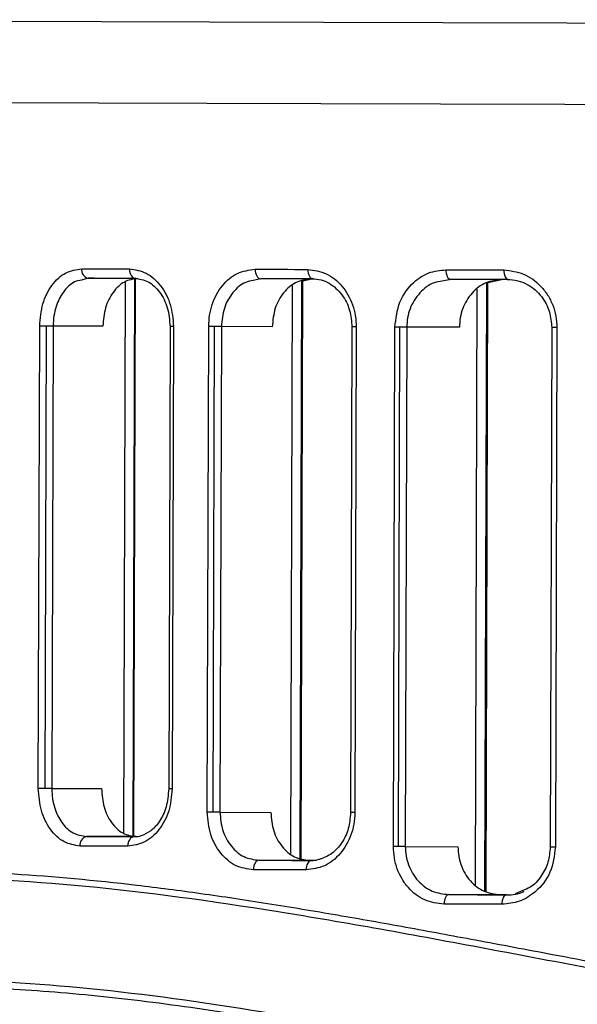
# Model space of a CAD drawing. Header units: millimetres. Extents: x -262 to 35, y 69 to 330.
# Tile 6 of 25: x -242 to -225, y 159 to 190. Entities that reach past the tile are written whole.
import ezdxf

# ---------------------------------------------------------------- set-up
doc = ezdxf.new("R2010")
doc.units = ezdxf.units.MM

msp = doc.modelspace()

# ---------------------------------------------------------------- linework, layer by layer
at = {"color": 7, "linetype": 'Continuous', "lineweight": 25}
for p, q in [((-240.134, 181.578), (-240.345, 181.522)), ((-240.134, 181.578), (-238.659, 181.574)), ((-239.017, 164.2), (-238.968, 181.469)), ((-238.725, 164.106), (-238.674, 181.574)), ((-238.697, 164.095), (-238.647, 181.571)), ((-234.724, 181.562), (-234.961, 181.507)), ((-233.785, 163.561), (-233.733, 181.349)), ((-233.492, 163.42), (-233.44, 181.488)), ((-233.462, 163.413), (-233.41, 181.496)), ((-233.41, 181.494), (-233.119, 181.564)), ((-228.772, 181.545), (-229.034, 181.491)), ((-227.698, 162.38), (-227.643, 181.437)), ((-227.665, 162.373), (-227.61, 181.444)), ((-227.61, 181.443), (-227.129, 181.547)), ((-227.99, 162.584), (-227.937, 181.234)), ((-241.695, 165.601), (-241.653, 180.083)), ((-241.485, 165.601), (-241.444, 180.082)), ((-241.231, 180.081), (-241.273, 165.6)), ((-239.672, 180.077), (-241.231, 180.081)), ((-237.567, 180.071), (-237.609, 165.589)), ((-237.458, 180.07), (-237.499, 165.589)), ((-236.4, 164.858), (-236.356, 180.067)), ((-236.214, 164.857), (-236.17, 180.067)), ((-235.958, 180.066), (-236.002, 164.857)), ((-234.364, 180.061), (-235.958, 180.066)), ((-231.867, 180.054), (-231.91, 164.845)), ((-231.731, 180.054), (-231.775, 164.844)), ((-230.567, 163.783), (-230.52, 180.05)), ((-230.407, 163.782), (-230.361, 180.05)), ((-230.149, 180.049), (-230.195, 163.782)), ((-228.499, 180.044), (-230.149, 180.049)), ((-225.606, 180.036), (-225.653, 163.769)), ((-225.443, 180.035), (-225.49, 163.768)), ((-241.273, 165.6), (-239.714, 165.596)), ((-236.002, 164.857), (-234.408, 164.852)), ((-238.627, 164.093), (-240.184, 164.097)), ((-230.195, 163.782), (-228.546, 163.777)), ((-233.203, 163.349), (-234.777, 163.353)), ((-233.058, 163.348), (-233.203, 163.349)), ((-227.218, 162.273), (-228.828, 162.278)), ((-227.024, 162.273), (-227.218, 162.273)), ((-226.512, 162.405), (-226.748, 162.299))]:
    msp.add_line(p, q, dxfattribs=at)
at = {"color": 7, "linetype": 'Continuous', "lineweight": 25, "flags": 128}
for points in [[(-221.108, 189.557), (-225.131, 189.569), (-229.02, 189.58), (-232.758, 189.591), (-236.328, 189.601), (-239.714, 189.611), (-242.902, 189.621), (-245.876, 189.629), (-248.624, 189.638), (-251.133, 189.645), (-253.392, 189.652), (-255.391, 189.658), (-257.122, 189.663), (-258.576, 189.667), (-259.746, 189.671), (-260.628, 189.674), (-261.218, 189.676), (-261.513, 189.677), (-261.55, 189.677)], [(-261.69, 187.143), (-261.653, 187.143), (-261.358, 187.142), (-260.767, 187.14), (-259.883, 187.137), (-258.71, 187.133), (-257.253, 187.129), (-255.519, 187.124), (-253.516, 187.118), (-251.252, 187.111), (-248.738, 187.104), (-245.985, 187.095), (-243.004, 187.087), (-239.811, 187.077), (-236.418, 187.067), (-232.84, 187.057), (-229.095, 187.046), (-225.198, 187.035), (-221.168, 187.023)], [(-261.69, 187.143), (-261.653, 187.143), (-261.358, 187.142), (-260.767, 187.14), (-259.883, 187.137), (-258.71, 187.133), (-257.253, 187.129), (-255.519, 187.124), (-253.516, 187.118), (-251.252, 187.111), (-248.738, 187.104), (-245.985, 187.095), (-243.004, 187.087), (-239.811, 187.077), (-236.418, 187.067), (-232.84, 187.057), (-229.095, 187.046), (-225.198, 187.035), (-221.168, 187.023)], [(-240.336, 181.879), (-240.151, 181.878), (-239.966, 181.878), (-239.779, 181.877), (-239.592, 181.877), (-239.405, 181.876), (-239.216, 181.875), (-239.027, 181.875), (-238.838, 181.874)], [(-238.838, 181.874), (-238.834, 181.816), (-238.823, 181.76), (-238.805, 181.708), (-238.781, 181.662), (-238.751, 181.625), (-238.717, 181.597), (-238.68, 181.58), (-238.642, 181.574)], [(-234.902, 181.863), (-234.698, 181.862), (-234.493, 181.862), (-234.287, 181.861), (-234.081, 181.86), (-233.874, 181.86), (-233.667, 181.859), (-233.459, 181.859), (-233.251, 181.858)], [(-234.902, 181.863), (-234.899, 181.804), (-234.889, 181.748), (-234.873, 181.696), (-234.85, 181.651), (-234.823, 181.613), (-234.793, 181.585), (-234.759, 181.568), (-234.724, 181.562)], [(-233.251, 181.858), (-233.248, 181.8), (-233.238, 181.743), (-233.222, 181.691), (-233.201, 181.646), (-233.175, 181.608), (-233.146, 181.581), (-233.114, 181.563), (-233.08, 181.558)], [(-228.924, 181.845), (-228.699, 181.845), (-228.473, 181.844), (-228.248, 181.843), (-228.021, 181.843), (-227.794, 181.842), (-227.567, 181.841), (-227.339, 181.841), (-227.111, 181.84)], [(-228.924, 181.845), (-228.921, 181.787), (-228.912, 181.731), (-228.898, 181.679), (-228.88, 181.633), (-228.857, 181.596), (-228.831, 181.568), (-228.802, 181.551), (-228.772, 181.545)], [(-227.111, 181.84), (-227.108, 181.782), (-227.1, 181.725), (-227.087, 181.673), (-227.069, 181.628), (-227.048, 181.591), (-227.023, 181.563), (-226.996, 181.546), (-226.968, 181.54)], [(-238.642, 181.574), (-238.831, 181.574), (-239.019, 181.575), (-239.206, 181.575), (-239.393, 181.576), (-239.579, 181.577), (-239.764, 181.577), (-239.949, 181.578), (-240.134, 181.578)], [(-233.08, 181.558), (-233.288, 181.558), (-233.495, 181.559), (-233.701, 181.559), (-233.907, 181.56), (-234.112, 181.561), (-234.317, 181.561), (-234.521, 181.562), (-234.724, 181.562)], [(-226.968, 181.54), (-227.195, 181.54), (-227.422, 181.541), (-227.648, 181.542), (-227.874, 181.542), (-228.099, 181.543), (-228.324, 181.544), (-228.549, 181.544), (-228.772, 181.545)], [(-241.444, 180.082), (-241.473, 180.082), (-241.501, 180.082), (-241.529, 180.082), (-241.557, 180.082), (-241.583, 180.082), (-241.608, 180.083), (-241.631, 180.083), (-241.653, 180.083)], [(-241.231, 180.081), (-241.253, 180.081), (-241.277, 180.082), (-241.302, 180.082), (-241.329, 180.082), (-241.357, 180.082), (-241.385, 180.082), (-241.414, 180.082), (-241.444, 180.082)], [(-237.458, 180.07), (-237.502, 180.07), (-237.535, 180.071), (-237.557, 180.071), (-237.567, 180.071), (-237.567, 180.071)], [(-236.17, 180.067), (-236.195, 180.067), (-236.22, 180.067), (-236.245, 180.067), (-236.269, 180.067), (-236.292, 180.067), (-236.314, 180.067), (-236.336, 180.067), (-236.356, 180.067)], [(-235.958, 180.066), (-235.98, 180.066), (-236.004, 180.066), (-236.029, 180.066), (-236.056, 180.066), (-236.083, 180.066), (-236.112, 180.066), (-236.141, 180.066), (-236.17, 180.067)], [(-231.731, 180.054), (-231.782, 180.054), (-231.823, 180.054), (-231.851, 180.054), (-231.865, 180.054), (-231.867, 180.054)], [(-230.361, 180.05), (-230.382, 180.05), (-230.402, 180.05), (-230.423, 180.05), (-230.443, 180.05), (-230.463, 180.05), (-230.483, 180.05), (-230.502, 180.05), (-230.52, 180.05)], [(-230.149, 180.049), (-230.17, 180.049), (-230.194, 180.049), (-230.219, 180.049), (-230.246, 180.049), (-230.274, 180.049), (-230.302, 180.049), (-230.331, 180.05), (-230.361, 180.05)], [(-225.443, 180.035), (-225.501, 180.035), (-225.549, 180.036), (-225.584, 180.036), (-225.603, 180.036), (-225.606, 180.036)], [(-241.485, 165.601), (-241.514, 165.601), (-241.543, 165.601), (-241.571, 165.601), (-241.598, 165.601), (-241.625, 165.601), (-241.65, 165.601), (-241.673, 165.601), (-241.695, 165.601)], [(-241.273, 165.6), (-241.295, 165.6), (-241.319, 165.6), (-241.344, 165.6), (-241.371, 165.601), (-241.398, 165.601), (-241.427, 165.601), (-241.456, 165.601), (-241.485, 165.601)], [(-237.499, 165.589), (-237.543, 165.589), (-237.577, 165.589), (-237.599, 165.589), (-237.609, 165.589), (-237.609, 165.589)], [(-236.214, 164.857), (-236.239, 164.857), (-236.264, 164.857), (-236.288, 164.857), (-236.312, 164.857), (-236.336, 164.858), (-236.358, 164.858), (-236.379, 164.858), (-236.4, 164.858)], [(-236.002, 164.857), (-236.024, 164.857), (-236.047, 164.857), (-236.073, 164.857), (-236.099, 164.857), (-236.127, 164.857), (-236.156, 164.857), (-236.185, 164.857), (-236.214, 164.857)], [(-231.775, 164.844), (-231.826, 164.844), (-231.867, 164.845), (-231.895, 164.845), (-231.909, 164.845), (-231.91, 164.845)], [(-240.184, 164.097), (-240, 164.096), (-239.815, 164.096), (-239.629, 164.095), (-239.443, 164.095), (-239.256, 164.094), (-239.069, 164.094), (-238.881, 164.093), (-238.692, 164.093)], [(-238.692, 164.093), (-238.731, 164.087), (-238.768, 164.07), (-238.802, 164.042), (-238.832, 164.005), (-238.856, 163.96), (-238.875, 163.908), (-238.886, 163.852), (-238.89, 163.793)], [(-238.89, 163.793), (-239.08, 163.794), (-239.268, 163.794), (-239.457, 163.795), (-239.644, 163.795), (-239.831, 163.796), (-240.018, 163.797), (-240.203, 163.797), (-240.388, 163.798)], [(-230.407, 163.782), (-230.428, 163.782), (-230.449, 163.783), (-230.47, 163.783), (-230.49, 163.783), (-230.51, 163.783), (-230.53, 163.783), (-230.549, 163.783), (-230.567, 163.783)], [(-230.195, 163.782), (-230.217, 163.782), (-230.241, 163.782), (-230.266, 163.782), (-230.293, 163.782), (-230.32, 163.782), (-230.349, 163.782), (-230.378, 163.782), (-230.407, 163.782)], [(-225.49, 163.768), (-225.548, 163.768), (-225.596, 163.768), (-225.63, 163.768), (-225.65, 163.769), (-225.653, 163.769)], [(-234.777, 163.353), (-234.811, 163.347), (-234.845, 163.33), (-234.876, 163.303), (-234.903, 163.266), (-234.926, 163.22), (-234.943, 163.168), (-234.953, 163.112), (-234.956, 163.054)], [(-234.777, 163.353), (-234.573, 163.352), (-234.369, 163.352), (-234.164, 163.351), (-233.959, 163.351), (-233.753, 163.35), (-233.547, 163.349), (-233.34, 163.349), (-233.133, 163.348)], [(-233.133, 163.348), (-233.166, 163.343), (-233.198, 163.326), (-233.228, 163.298), (-233.254, 163.261), (-233.276, 163.215), (-233.292, 163.163), (-233.302, 163.107), (-233.305, 163.049)], [(-233.305, 163.049), (-233.513, 163.049), (-233.721, 163.05), (-233.929, 163.051), (-234.135, 163.051), (-234.341, 163.052), (-234.547, 163.052), (-234.752, 163.053), (-234.956, 163.054)], [(-228.828, 162.278), (-228.858, 162.272), (-228.886, 162.255), (-228.912, 162.227), (-228.936, 162.19), (-228.955, 162.145), (-228.969, 162.093), (-228.978, 162.037), (-228.981, 161.978)], [(-228.828, 162.278), (-228.604, 162.277), (-228.38, 162.276), (-228.155, 162.276), (-227.93, 162.275), (-227.704, 162.275), (-227.477, 162.274), (-227.25, 162.273), (-227.023, 162.273)], [(-227.023, 162.273), (-227.051, 162.267), (-227.078, 162.25), (-227.103, 162.222), (-227.125, 162.185), (-227.143, 162.14), (-227.157, 162.088), (-227.165, 162.031), (-227.168, 161.973)], [(-227.168, 161.973), (-227.396, 161.974), (-227.624, 161.974), (-227.852, 161.975), (-228.078, 161.976), (-228.305, 161.976), (-228.531, 161.977), (-228.756, 161.978), (-228.981, 161.978)]]:
    msp.add_lwpolyline(points, dxfattribs=at)
at = {"color": 7, "linetype": 'Continuous', "lineweight": 25}
for centre, start, end in [((-240.073, 181.838), 171.0958, 256.9034), ((-240.125, 163.837), 102.7738, 188.572)]:
    msp.add_arc(centre, 0.266, start, end, dxfattribs=at)
for points, knots in [([(-241.653, 180.083), (-241.633, 180.32), (-241.592, 180.793), (-241.289, 181.387), (-240.856, 181.8), (-240.509, 181.852), (-240.336, 181.879)], [0, 0, 0, 0, 0.250533, 0.50019, 0.74998, 1, 1, 1, 1]), ([(-238.838, 181.874), (-238.658, 181.847), (-238.3, 181.792), (-237.843, 181.376), (-237.52, 180.781), (-237.478, 180.307), (-237.458, 180.07)], [0, 0, 0, 0, 0.250589, 0.500277, 0.75004, 1, 1, 1, 1]), ([(-236.356, 180.067), (-236.35, 180.186), (-236.338, 180.424), (-236.223, 180.878), (-235.954, 181.375), (-235.472, 181.785), (-235.092, 181.837), (-234.902, 181.863)], [0, 0, 0, 0, 0.126162, 0.251437, 0.50077, 0.750259, 1, 1, 1, 1]), ([(-233.251, 181.858), (-233.055, 181.831), (-232.663, 181.776), (-232.156, 181.365), (-231.871, 180.867), (-231.748, 180.411), (-231.737, 180.173), (-231.731, 180.054)], [0, 0, 0, 0, 0.2503065, 0.4997035, 0.7491136, 0.8746857, 1, 1, 1, 1]), ([(-230.52, 180.05), (-230.488, 180.319), (-230.425, 180.857), (-229.991, 181.445), (-229.469, 181.787), (-229.105, 181.826), (-228.924, 181.845)], [0, 0, 0, 0, 0.279951, 0.559426, 0.779607, 1, 1, 1, 1]), ([(-227.111, 181.84), (-226.898, 181.814), (-226.473, 181.761), (-226.01, 181.421), (-225.726, 181.06), (-225.566, 180.743), (-225.461, 180.398), (-225.449, 180.156), (-225.443, 180.035)], [0, 0, 0, 0, 0.250011, 0.499156, 0.624944, 0.749472, 0.875029, 1, 1, 1, 1]), ([(-240.345, 181.522), (-240.417, 181.508), (-240.632, 181.468), (-240.922, 181.171), (-241.123, 180.777), (-241.216, 180.402), (-241.226, 180.191), (-241.231, 180.081)], [0, 0, 0, 0, 0.142534, 0.427609, 0.691772, 0.840517, 1, 1, 1, 1]), ([(-238.576, 181.574), (-238.72, 181.552), (-239.009, 181.508), (-239.37, 181.162), (-239.622, 180.667), (-239.655, 180.274), (-239.672, 180.077)], [0, 0, 0, 0, 0.2499987, 0.4997763, 0.7494437, 1, 1, 1, 1]), ([(-238.678, 181.579), (-238.535, 181.559), (-238.249, 181.518), (-237.879, 181.172), (-237.618, 180.673), (-237.584, 180.271), (-237.567, 180.071)], [0, 0, 0, 0, 0.251254, 0.501115, 0.750655, 1, 1, 1, 1]), ([(-234.961, 181.507), (-235.04, 181.493), (-235.28, 181.454), (-235.551, 181.207), (-235.757, 180.906), (-235.913, 180.557), (-235.94, 180.261), (-235.958, 180.066)], [0, 0, 0, 0, 0.142413, 0.427578, 0.573676, 0.71794, 1, 1, 1, 1]), ([(-233.151, 181.558), (-233.31, 181.536), (-233.627, 181.493), (-234.027, 181.15), (-234.308, 180.655), (-234.345, 180.259), (-234.364, 180.061)], [0, 0, 0, 0, 0.250035, 0.499826, 0.74948, 1, 1, 1, 1]), ([(-233.111, 181.563), (-233.019, 181.556), (-232.837, 181.543), (-232.505, 181.4), (-232.166, 181.096), (-231.911, 180.597), (-231.881, 180.229), (-231.867, 180.054)], [0, 0, 0, 0, 0.1448347, 0.2836578, 0.543918, 0.782575, 1, 1, 1, 1]), ([(-229.034, 181.491), (-229.121, 181.478), (-229.384, 181.44), (-229.687, 181.197), (-229.922, 180.895), (-230.051, 180.627), (-230.133, 180.342), (-230.143, 180.146), (-230.149, 180.049)], [0, 0, 0, 0, 0.141719, 0.426721, 0.575305, 0.72014, 0.861578, 1, 1, 1, 1]), ([(-227.163, 181.54), (-227.336, 181.519), (-227.681, 181.477), (-228.124, 181.14), (-228.375, 180.726), (-228.483, 180.345), (-228.494, 180.145), (-228.499, 180.044)], [0, 0, 0, 0, 0.249785, 0.499291, 0.7486, 0.873866, 1, 1, 1, 1]), ([(-226.994, 181.545), (-226.885, 181.537), (-226.673, 181.521), (-226.379, 181.401), (-226.128, 181.229), (-225.869, 180.955), (-225.651, 180.554), (-225.621, 180.2), (-225.606, 180.036)], [0, 0, 0, 0, 0.153738, 0.299074, 0.436389, 0.565341, 0.798022, 1, 1, 1, 1]), ([(-240.388, 163.798), (-240.562, 163.825), (-240.908, 163.88), (-241.339, 164.297), (-241.638, 164.892), (-241.676, 165.365), (-241.695, 165.601)], [0, 0, 0, 0, 0.250582, 0.500261, 0.750026, 1, 1, 1, 1]), ([(-241.273, 165.6), (-241.269, 165.491), (-241.26, 165.28), (-241.169, 164.906), (-240.971, 164.505), (-240.618, 164.166), (-240.329, 164.12), (-240.184, 164.097)], [0, 0, 0, 0, 0.139428, 0.269483, 0.500496, 0.750221, 1, 1, 1, 1]), ([(-239.714, 165.596), (-239.698, 165.399), (-239.667, 165.006), (-239.418, 164.51), (-239.059, 164.162), (-238.771, 164.116), (-238.627, 164.093)], [0, 0, 0, 0, 0.249996, 0.499773, 0.74944, 1, 1, 1, 1]), ([(-237.499, 165.589), (-237.522, 165.352), (-237.566, 164.878), (-237.893, 164.285), (-238.352, 163.872), (-238.711, 163.82), (-238.89, 163.793)], [0, 0, 0, 0, 0.250514, 0.500166, 0.749971, 1, 1, 1, 1]), ([(-237.609, 165.589), (-237.626, 165.395), (-237.658, 165.019), (-237.882, 164.564), (-238.161, 164.252), (-238.368, 164.164), (-238.468, 164.121)], [0, 0, 0, 0, 0.275825, 0.533382, 0.774507, 1, 1, 1, 1]), ([(-234.956, 163.054), (-235.147, 163.081), (-235.527, 163.135), (-236.003, 163.549), (-236.336, 164.145), (-236.379, 164.62), (-236.4, 164.858)], [0, 0, 0, 0, 0.250621, 0.500313, 0.750055, 1, 1, 1, 1]), ([(-236.002, 164.857), (-235.985, 164.661), (-235.96, 164.366), (-235.805, 164.017), (-235.603, 163.712), (-235.261, 163.421), (-234.938, 163.376), (-234.777, 163.353)], [0, 0, 0, 0, 0.246535, 0.372629, 0.500329, 0.749699, 1, 1, 1, 1]), ([(-234.408, 164.852), (-234.39, 164.655), (-234.355, 164.26), (-234.077, 163.763), (-233.68, 163.417), (-233.362, 163.371), (-233.203, 163.349)], [0, 0, 0, 0, 0.249963, 0.499716, 0.749399, 1, 1, 1, 1]), ([(-231.775, 164.844), (-231.782, 164.724), (-231.794, 164.486), (-231.919, 164.03), (-232.208, 163.534), (-232.718, 163.127), (-233.109, 163.075), (-233.305, 163.049)], [0, 0, 0, 0, 0.126148, 0.251402, 0.500716, 0.750244, 1, 1, 1, 1]), ([(-231.91, 164.845), (-231.925, 164.675), (-231.954, 164.333), (-232.17, 163.884), (-232.484, 163.531), (-232.748, 163.428), (-232.882, 163.376)], [0, 0, 0, 0, 0.240256, 0.486429, 0.739545, 1, 1, 1, 1]), ([(-238.692, 164.093), (-238.636, 164.093), (-238.557, 164.093), (-238.48, 164.123), (-238.458, 164.132)], [0, 0, 0, 0, 0.703249, 1, 1, 1, 1]), ([(-228.981, 161.978), (-229.187, 162.005), (-229.6, 162.057), (-230.04, 162.401), (-230.306, 162.763), (-230.454, 163.079), (-230.55, 163.423), (-230.561, 163.663), (-230.567, 163.783)], [0, 0, 0, 0, 0.250031, 0.499121, 0.62462, 0.749443, 0.874851, 1, 1, 1, 1]), ([(-230.195, 163.782), (-230.191, 163.685), (-230.181, 163.489), (-230.101, 163.204), (-229.974, 162.936), (-229.742, 162.63), (-229.36, 162.343), (-229.005, 162.3), (-228.828, 162.278)], [0, 0, 0, 0, 0.120925, 0.244484, 0.371008, 0.500806, 0.749922, 1, 1, 1, 1]), ([(-228.546, 163.777), (-228.541, 163.677), (-228.532, 163.478), (-228.426, 163.096), (-228.178, 162.68), (-227.736, 162.34), (-227.391, 162.296), (-227.218, 162.273)], [0, 0, 0, 0, 0.1253, 0.250884, 0.500258, 0.749665, 1, 1, 1, 1]), ([(-225.49, 163.768), (-225.525, 163.497), (-225.594, 162.955), (-226.06, 162.37), (-226.607, 162.031), (-226.981, 161.992), (-227.168, 161.973)], [0, 0, 0, 0, 0.279829, 0.559326, 0.779531, 1, 1, 1, 1]), ([(-225.653, 163.769), (-225.667, 163.609), (-225.696, 163.279), (-225.925, 162.838), (-226.208, 162.52), (-226.434, 162.435), (-226.512, 162.405)], [0, 0, 0, 0, 0.2603026, 0.5401235, 0.8412741, 1, 1, 1, 1]), ([(-233.133, 163.348), (-233.103, 163.348), (-233.002, 163.349), (-232.904, 163.383), (-232.834, 163.408)], [0, 0, 0, 0, 0.290124, 1, 1, 1, 1]), ([(-261.739, 160.012), (-261.744, 160.01), (-261.762, 160.003), (-261.538, 160.091), (-261.161, 160.234), (-260.737, 160.39), (-260.368, 160.523), (-259.923, 160.678), (-259.423, 160.846), (-258.86, 161.028), (-258.279, 161.207), (-257.61, 161.403), (-256.811, 161.624), (-255.919, 161.849), (-254.947, 162.073), (-253.984, 162.272), (-252.895, 162.47), (-251.74, 162.647), (-250.519, 162.798), (-248.653, 162.971), (-246.038, 163.073), (-242.482, 162.966), (-239.295, 162.672), (-236.603, 162.322), (-234.507, 162.007), (-232.366, 161.652), (-230.189, 161.265), (-227.943, 160.85), (-225.404, 160.371), (-222.65, 159.852), (-219.738, 159.321), (-216.859, 158.824), (-213.919, 158.358), (-210.213, 157.836), (-205.785, 157.341), (-200.559, 156.965), (-197.071, 156.914), (-195.295, 156.888)], [0, 0, 0, 0, 0.01852, 0.055812, 0.094149, 0.111958, 0.130535, 0.149883, 0.170002, 0.18802, 0.207871, 0.224348, 0.245528, 0.271362, 0.289041, 0.310916, 0.332143, 0.353508, 0.375366, 0.396565, 0.447115, 0.496538, 0.546722, 0.571686, 0.596823, 0.622574, 0.647115, 0.671653, 0.69807, 0.730663, 0.760226, 0.789678, 0.819543, 0.849367, 0.900307, 0.94924, 1, 1, 1, 1]), ([(-132.44, 160.599), (-133.36, 160.868), (-135.196, 161.406), (-139.017, 162.167), (-143.556, 162.582), (-148.83, 162.475), (-154.722, 161.807), (-161.144, 160.699), (-168.026, 159.392), (-175.284, 158.142), (-182.225, 157.253), (-188.687, 156.767), (-194.576, 156.615), (-200.468, 156.733), (-206.935, 157.197), (-213.895, 158.085), (-221.194, 159.346), (-228.143, 160.685), (-234.655, 161.864), (-240.648, 162.653), (-246.038, 162.895), (-250.725, 162.601), (-254.636, 161.917), (-257.739, 161.106), (-259.97, 160.372), (-261.37, 159.843), (-261.529, 159.779), (-261.608, 159.747)], [0, 0, 0, 0, 0.041853, 0.083524, 0.125402, 0.166786, 0.208195, 0.250093, 0.291786, 0.333659, 0.375527, 0.406753, 0.438148, 0.469665, 0.500855, 0.542404, 0.584342, 0.626044, 0.667819, 0.709502, 0.750794, 0.792454, 0.834166, 0.875683, 0.91755, 0.959384, 1, 1, 1, 1]), ([(-227.023, 162.273), (-226.832, 162.274), (-226.641, 162.275), (-226.483, 162.38), (-226.483, 162.381)], [0, 0, 0, 0, 0.996406, 1, 1, 1, 1]), ([(-257.91, 157.543), (-257.838, 157.568), (-257.691, 157.618), (-256.387, 158.033), (-254.295, 158.603), (-251.374, 159.204), (-247.684, 159.639), (-243.264, 159.645), (-238.196, 159.187), (-232.569, 158.282), (-226.457, 157.107), (-219.943, 155.857), (-213.081, 154.683), (-208.285, 154.16), (-205.887, 153.898)], [0, 0, 0, 0, 0.080413, 0.164172, 0.247613, 0.330983, 0.414966, 0.498093, 0.581318, 0.665323, 0.748743, 0.832485, 0.916224, 1, 1, 1, 1]), ([(-205.889, 153.673), (-207.686, 153.862), (-211.271, 154.238), (-216.479, 155.042), (-221.515, 155.938), (-226.059, 156.818), (-230.081, 157.593), (-233.62, 158.234), (-236.941, 158.76), (-240.088, 159.148), (-242.863, 159.35), (-245.272, 159.409), (-247.377, 159.355), (-249.282, 159.194), (-250.954, 158.97), (-252.533, 158.692), (-253.962, 158.382), (-255.187, 158.071), (-256.129, 157.804), (-256.862, 157.579), (-257.391, 157.41), (-257.717, 157.301), (-257.756, 157.287), (-257.775, 157.28)], [0, 0, 0, 0, 0.062767, 0.125251, 0.187944, 0.25068, 0.30199, 0.351425, 0.401043, 0.450381, 0.500541, 0.541842, 0.582171, 0.624859, 0.664784, 0.701508, 0.750232, 0.794734, 0.834694, 0.875197, 0.918114, 0.959776, 1, 1, 1, 1])]:
    msp.add_open_spline(points, degree=3, knots=knots, dxfattribs=at)

doc.saveas('drawing.dxf')
